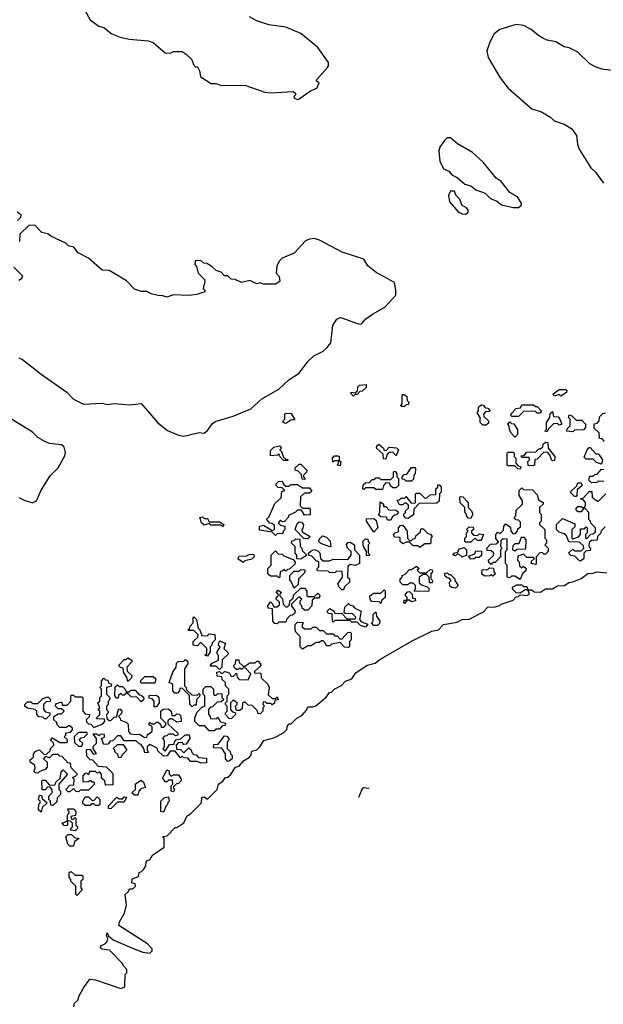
# Model space of a CAD drawing. Extents: x 2494118 to 2687960, y 757339 to 915227.
# Tile 134 of 256: x 2639879 to 2643315, y 782599 to 788398. Entities that reach past the tile are written whole.
import ezdxf

# ---------------------------------------------------------------- set-up
doc = ezdxf.new("R2010")
doc.units = 0

msp = doc.modelspace()

# ---------------------------------------------------------------- linework, layer by layer
at = {"layer": '0CON20XD'}
for points in [[(2640263, 788453), (2640295, 788397.5), (2640322.5, 788375), (2640345, 788360), (2640375, 788351.2), (2640422.5, 788315), (2640470, 788295), (2640525, 788282.5), (2640635, 788272.5), (2640665, 788262.5), (2640735, 788202.5), (2640765, 788200), (2640785, 788210), (2640835, 788210), (2640860, 788195), (2640890, 788165), (2640905, 788130), (2640915, 788120), (2640925, 788120), (2640937, 788097), (2640943.6, 788063.6), (2641005, 788022.5), (2641035, 788022.5), (2641065, 788010), (2641205, 788012.5), (2641321.4, 787971.4), (2641355, 787967.1), (2641490, 787975), (2641502.5, 787965), (2641502.5, 787955), (2641493.3, 787945), (2641496.7, 787935), (2641515, 787927.5)], [(2641515, 787927.5), (2641525, 787931.4), (2641590.9, 787979.1), (2641629.4, 787995), (2641642.5, 788025), (2641627.5, 788035), (2641628, 788045), (2641692, 788115), (2641698, 788125), (2641696.7, 788145), (2641635, 788233.3), (2641535, 788316.2), (2641445, 788353.3), (2641345, 788366.7), (2641275, 788390), (2641232.5, 788415)], [(2643400, 788095), (2643307, 788107), (2643269.3, 788119.3), (2643235, 788137.5), (2643165, 788206.7), (2643115, 788232.5), (2643085, 788237.5), (2643035, 788267.5), (2642985, 788277.5), (2642959.3, 788289.3), (2642935, 788302.5), (2642890.7, 788340.7), (2642845, 788363.8), (2642801.7, 788368.3), (2642705, 788340), (2642672.5, 788315), (2642646.7, 788265), (2642630, 788215), (2642638, 788175), (2642708.6, 788055), (2642755, 787994.2), (2642895, 787872.5), (2642946.7, 787856.7), (2643005, 787822.5), (2643025, 787802.5), (2643085, 787782.5), (2643130, 787755), (2643157.5, 787715), (2643162.5, 787665), (2643173.3, 787635), (2643242.5, 787525), (2643269.3, 787499.3), (2643316.7, 787435)], [(2642815, 787291.2), (2642832.5, 787305), (2642833.3, 787315), (2642810, 787355), (2642765, 787380), (2642713.9, 787443.9), (2642685, 787463.3), (2642607.6, 787557.6), (2642545, 787615.8), (2642456, 787666), (2642415, 787702.5), (2642395, 787702.5), (2642377.5, 787685), (2642352.3, 787647.7), (2642346, 787625), (2642352, 787565), (2642375, 787520), (2642405, 787506.2), (2642423.6, 787483.6), (2642455, 787467.5), (2642499.3, 787429.3), (2642535, 787418.8), (2642565, 787396.2), (2642620, 787375), (2642650, 787345), (2642688.3, 787328.3), (2642715, 787306.7), (2642785, 787291.2), (2642815, 787291.2)], [(2642505, 787252.5), (2642520, 787265), (2642520, 787275), (2642509.3, 787289.3), (2642482.5, 787305), (2642470.7, 787340.7), (2642447.5, 787365), (2642438.3, 787388.3), (2642415, 787387.5), (2642403.3, 787365), (2642410, 787325), (2642462.5, 787265), (2642485, 787253.3), (2642505, 787252.5)], [(2639865.8, 787214.2), (2639885.8, 787234.2), (2639888, 787248), (2639863.3, 787265)], [(2640815, 785950), (2640845, 785944.4), (2640935, 785967.1), (2640965, 785962.5), (2640985, 785978.6), (2641011.8, 786018.2), (2641029.2, 786030.8), (2641135, 786062.8), (2641239.2, 786105), (2641305, 786164.6), (2641405, 786222.4), (2641463.3, 786276.7), (2641525.4, 786315), (2641575.2, 786384.8), (2641611.2, 786418.8), (2641665, 786446.2), (2641687.3, 786465), (2641710, 786495), (2641723.5, 786596.5), (2641745.5, 786634.5), (2641765, 786644.2), (2641775, 786642.5), (2641865, 786608.8), (2641890, 786605), (2641917.5, 786635), (2641956.4, 786663.6), (2642028.8, 786705), (2642093.8, 786775), (2642094.2, 786804.2), (2642085, 786850.5), (2641978.1, 786908.1), (2641928.6, 786948.6), (2641905, 786986.7), (2641777.8, 787027.8), (2641645, 787099.2), (2641615, 787108.9), (2641585.5, 787105.5), (2641562.5, 787095), (2641495, 787023.3), (2641425, 786992.5), (2641407.5, 786975), (2641393, 786947), (2641390, 786905), (2641407.5, 786885), (2641410, 786855), (2641385, 786840), (2641315, 786840), (2641295, 786847.5), (2641275, 786842.5), (2641235, 786862.5), (2641185, 786850), (2641147, 786867), (2641125, 786870), (2641105, 786890), (2641085, 786890), (2641065, 786910), (2641035, 786920), (2641010, 786945), (2640981.7, 786961.7), (2640963, 786963), (2640945, 786980), (2640911.7, 786978.3), (2640910, 786955), (2640920, 786945), (2640930, 786905), (2640967, 786867), (2640970, 786855), (2640960, 786815), (2640970, 786805), (2640970, 786795), (2640921.7, 786778.3), (2640875, 786772.5), (2640785, 786777.5), (2640745, 786762.5), (2640721.7, 786771.7), (2640695, 786772.5), (2640653, 786783), (2640625, 786797.5), (2640595, 786797.5), (2640555, 786811.2), (2640508.8, 786858.8), (2640463, 786887), (2640405, 786920), (2640365, 786923.3), (2640283.6, 786993.6), (2640222.5, 787025), (2640198.3, 787058.3), (2640166.4, 787066.4), (2640150.7, 787080.7), (2640062.3, 787122.3), (2640045, 787136.7), (2640010, 787145), (2639970, 787185), (2639935, 787186.7), (2639880, 787135), (2639878.3, 787091.7)], [(2639845, 786940), (2639895, 786890), (2639889.3, 786870.7), (2639875, 786862.5)], [(2639875, 786406.2), (2639895, 786396.2), (2640005, 786310), (2640157.5, 786205), (2640195, 786163.3), (2640255, 786133.8), (2640365, 786140), (2640395, 786130.8), (2640435, 786137.1), (2640525, 786129.2), (2640595, 786138), (2640693.2, 786023.2), (2640748.8, 785978.8), (2640815, 785950)], [(2641845, 786180), (2641830, 786195), (2641830, 786205), (2641855, 786200), (2641868.3, 786211.7), (2641870, 786235), (2641880, 786245), (2641918.3, 786248.3), (2641918.3, 786231.7), (2641895, 786210), (2641881.7, 786208.3), (2641865, 786190), (2641855, 786190), (2641845, 786180)], [(2643065, 786180), (2643055, 786190), (2643025, 786180), (2643020, 786195), (2643055, 786220), (2643095, 786220), (2643100, 786215), (2643098.3, 786201.7), (2643065, 786180)], [(2642145, 786120), (2642125, 786120), (2642122.5, 786125), (2642130, 786135), (2642130, 786185), (2642135, 786190), (2642145, 786190), (2642158.3, 786178.3), (2642160, 786155), (2642170, 786145), (2642168.3, 786131.7), (2642155, 786130), (2642145, 786120)], [(2642625, 786010), (2642605, 786010), (2642590, 786025), (2642590, 786055), (2642573, 786083), (2642580, 786095), (2642580, 786115), (2642595, 786130), (2642608.3, 786128.3), (2642621.7, 786111.7), (2642635, 786110), (2642647, 786097), (2642645, 786090), (2642621.7, 786088.3), (2642610, 786075), (2642611.7, 786061.7), (2642640, 786035), (2642638.3, 786021.7), (2642625, 786010)], [(2642815, 786060), (2642775, 786060), (2642770, 786075), (2642801.7, 786108.3), (2642828.3, 786111.7), (2642835, 786130), (2642905, 786130), (2642915, 786120), (2642925, 786120), (2642950, 786095), (2642945, 786080), (2642925, 786080), (2642915, 786090), (2642895, 786092.5), (2642845, 786090), (2642815, 786060)], [(2642985, 785970), (2642970, 785975), (2642980, 785985), (2642980, 786025), (2643000, 786055), (2643001.7, 786078.3), (2643015, 786090), (2643021.7, 786061.7), (2643048.3, 786058.3), (2643060, 786045), (2643070, 786015), (2643055, 786010), (2643045, 786020), (2643021.7, 786018.3), (2642991.7, 785988.3), (2642985, 785970)], [(2643323, 785913), (2643308.3, 785928.3), (2643291.7, 785931.7), (2643290, 785965), (2643261.7, 785991.7), (2643261.7, 786018.3), (2643278.3, 786021.7), (2643290, 786035), (2643291.7, 786058.3), (2643311.7, 786078.3), (2643328.3, 786081.7)], [(2639874.3, 785584.3), (2639905, 785567.5), (2639955, 785552.2), (2639978.5, 785565), (2640005, 785627.1), (2640059.2, 785710.8), (2640105, 785758.9), (2640145, 785829.5), (2640148.8, 785848.8), (2640140, 785880), (2640125, 785893.3), (2640055, 785902.5), (2640031.7, 785911.7), (2639985, 785937.5), (2639955, 785967.5), (2639825, 786048.8)], [(2641445, 786020), (2641430, 786025), (2641430, 786035), (2641440, 786045), (2641440, 786075), (2641445, 786080), (2641478.3, 786078.3), (2641498.3, 786041.7), (2641475, 786040), (2641445, 786020)], [(2642795, 785940), (2642775, 785960), (2642763, 785983), (2642760, 786005), (2642752.5, 786015), (2642765, 786030), (2642775, 786020), (2642788.3, 786018.3), (2642810, 785985), (2642810, 785955), (2642795, 785940)], [(2643135, 785970), (2643100, 785975), (2643101.7, 785988.3), (2643120, 786005), (2643120, 786045), (2643110, 786055), (2643115, 786070), (2643130, 786065), (2643155, 786040), (2643188.3, 786038.3), (2643210, 786015), (2643210, 785995), (2643198.3, 785981.7), (2643145, 785980), (2643135, 785970)], [(2642905, 785770), (2642871.7, 785771.7), (2642870, 785795), (2642880, 785805), (2642878.3, 785818.3), (2642835, 785820), (2642831.7, 785828.3), (2642848.3, 785831.7), (2642865, 785850), (2642918.3, 785851.7), (2642935, 785870), (2642945, 785870), (2642958.3, 785881.7), (2642961.7, 785898.3), (2642975, 785910), (2642988.3, 785908.3), (2642990, 785875), (2643030, 785825), (2643028.3, 785801.7), (2643015, 785800), (2643010, 785805), (2643000, 785835), (2642988.3, 785848.3), (2642965, 785850), (2642925, 785810), (2642911.7, 785808.3), (2642910, 785775), (2642905, 785770)], [(2641455, 785800), (2641431.7, 785801.7), (2641410, 785825), (2641405, 785840), (2641397.5, 785832.5), (2641355, 785830), (2641355, 785860), (2641375, 785880), (2641408.3, 785888.3), (2641420, 785875), (2641410, 785865), (2641420, 785855), (2641431.7, 785821.7), (2641445, 785810), (2641458.3, 785808.3), (2641455, 785800)], [(2642035, 785810), (2642021.7, 785811.7), (2642018.3, 785838.3), (2641980, 785875), (2641981.7, 785888.3), (2641993, 785897), (2642020, 785875), (2642025, 785860), (2642038.3, 785861.7), (2642055, 785880), (2642097, 785877), (2642110, 785865), (2642095, 785830), (2642075, 785850), (2642051.7, 785848.3), (2642040, 785835), (2642035, 785810)], [(2642825, 785750), (2642811.7, 785751.7), (2642795, 785770), (2642755, 785770), (2642750, 785775), (2642750, 785845), (2642755, 785850), (2642785, 785850), (2642790, 785845), (2642790, 785825), (2642800, 785815), (2642800, 785785), (2642811.7, 785771.7), (2642830, 785765), (2642825, 785750)], [(2643305, 785780), (2643275, 785790), (2643255, 785810), (2643215, 785810), (2643201.7, 785821.7), (2643220, 785865), (2643231.7, 785878.3), (2643238.3, 785878.3), (2643271.7, 785841.7), (2643285, 785840), (2643295, 785830), (2643310, 785805), (2643305, 785780)], [(2641765, 785770), (2641750, 785775), (2641760, 785800), (2641735, 785800), (2641721.7, 785791.7), (2641720, 785815), (2641731.7, 785828.3), (2641755, 785830), (2641760, 785825), (2641760, 785800), (2641770, 785795), (2641765, 785770)], [(2641555, 785690), (2641541.7, 785691.7), (2641538.3, 785718.3), (2641518.3, 785738.3), (2641500, 785745), (2641501.7, 785758.3), (2641525, 785780), (2641535, 785780), (2641570, 785745), (2641567, 785733), (2641550, 785715), (2641550, 785705), (2641560, 785695), (2641555, 785690)], [(2642015, 785630), (2641975, 785630), (2641965, 785640), (2641915, 785640), (2641905, 785630), (2641900, 785635), (2641901.7, 785658.3), (2641915, 785670), (2641938.3, 785671.7), (2641955, 785690), (2641965, 785690), (2641975, 785700), (2641995, 785700), (2642005, 785690), (2642065, 785690), (2642080, 785705), (2642080, 785735), (2642088.3, 785738.3), (2642100, 785725), (2642100, 785705), (2642110, 785695), (2642110, 785655), (2642095, 785640), (2642075, 785640), (2642061.7, 785651.7), (2642058.3, 785668.3), (2642035, 785670), (2642020, 785655), (2642015, 785630)], [(2642185, 785680), (2642155, 785680), (2642145, 785690), (2642131.7, 785691.7), (2642130, 785705), (2642141.7, 785718.3), (2642158.3, 785721.7), (2642185, 785760), (2642205, 785760), (2642210, 785755), (2642207, 785723), (2642200, 785715), (2642198.3, 785691.7), (2642185, 785680)], [(2643318.3, 785678.3), (2643285, 785680), (2643277, 785673), (2643245, 785670), (2643230, 785685), (2643235, 785710), (2643255, 785710), (2643265, 785720), (2643278.3, 785721.7), (2643305, 785750), (2643318.3, 785748.3)], [(2641385, 785360), (2641365, 785380), (2641291.7, 785391.7), (2641290, 785415), (2641315, 785420), (2641365, 785390), (2641380, 785395), (2641378.3, 785418.3), (2641365, 785430), (2641351.7, 785431.7), (2641333, 785457), (2641348.3, 785471.7), (2641381.7, 785548.3), (2641418.3, 785581.7), (2641421.7, 785618.3), (2641440, 785625), (2641425, 785640), (2641401.7, 785641.7), (2641390, 785655), (2641390, 785665), (2641403, 785677), (2641425, 785680), (2641431.7, 785661.7), (2641445, 785650), (2641465, 785650), (2641475, 785660), (2641515, 785660), (2641545, 785640), (2641585, 785640), (2641598.3, 785621.7), (2641585, 785610), (2641555, 785610), (2641531.7, 785588.3), (2641530, 785535), (2641545, 785520), (2641585, 785520), (2641590, 785515), (2641588.3, 785481.7), (2641555, 785480), (2641538.3, 785508.3), (2641515, 785510), (2641503.3, 785496.7), (2641461.7, 785478.3), (2641460, 785465), (2641438.3, 785441.7), (2641425, 785440), (2641415, 785450), (2641400, 785435), (2641415, 785420), (2641440, 785415), (2641440, 785395), (2641430, 785385), (2641428.3, 785371.7), (2641395, 785370), (2641385, 785360)], [(2642165, 785460), (2642151.7, 785461.7), (2642140, 785475), (2642140, 785485), (2642150, 785495), (2642150, 785505), (2642168.3, 785521.7), (2642168.3, 785538.3), (2642155, 785550), (2642145, 785550), (2642135, 785540), (2642115, 785540), (2642101.7, 785568.3), (2642115, 785570), (2642125, 785580), (2642145, 785580), (2642155, 785590), (2642181.7, 785551.7), (2642205, 785550), (2642210, 785555), (2642210, 785605), (2642215, 785610), (2642235, 785610), (2642261.7, 785581.7), (2642275, 785580), (2642295, 785600), (2642328.3, 785601.7), (2642330, 785635), (2642340, 785645), (2642341.7, 785658.3), (2642348.3, 785658.3), (2642360, 785645), (2642360, 785615), (2642350, 785605), (2642348.3, 785561.7), (2642335, 785550), (2642231.7, 785548.3), (2642200, 785515), (2642198.3, 785481.7), (2642165, 785460)], [(2642825, 785100), (2642795, 785120), (2642775, 785120), (2642765, 785110), (2642750, 785115), (2642750, 785185), (2642740, 785195), (2642740, 785265), (2642750, 785275), (2642748.3, 785338.3), (2642725, 785340), (2642711.7, 785328.3), (2642710, 785295), (2642720, 785285), (2642710, 785275), (2642710, 785235), (2642678.3, 785201.7), (2642665, 785200), (2642655, 785190), (2642641.7, 785201.7), (2642640, 785215), (2642668.3, 785241.7), (2642670, 785255), (2642655, 785270), (2642631.7, 785271.7), (2642630, 785285), (2642651.7, 785308.3), (2642685, 785310), (2642698.3, 785321.7), (2642683, 785343), (2642682.5, 785365), (2642695, 785380), (2642708.3, 785371.7), (2642728.3, 785391.7), (2642730, 785415), (2642741.7, 785428.3), (2642768.3, 785408.3), (2642770, 785385), (2642785, 785370), (2642798.3, 785371.7), (2642810, 785385), (2642811.7, 785398.3), (2642828.3, 785411.7), (2642828.3, 785438.3), (2642815, 785450), (2642801.7, 785451.7), (2642790, 785465), (2642800, 785475), (2642801.7, 785508.3), (2642840, 785545), (2642840, 785565), (2642820, 785595), (2642820, 785625), (2642835, 785640), (2642845, 785630), (2642898.3, 785628.3), (2642928.3, 785598.3), (2642931.7, 785571.7), (2642960, 785555), (2642960, 785545), (2642940, 785525), (2642940, 785495), (2642950, 785485), (2642950, 785445), (2642940, 785435), (2642940, 785425), (2642970, 785395), (2642970, 785345), (2642980, 785335), (2642980, 785315), (2642970, 785305), (2642990, 785285), (2642990, 785265), (2642975, 785250), (2642965, 785250), (2642955, 785260), (2642941.7, 785258.3), (2642920, 785235), (2642920, 785195), (2642915, 785190), (2642890, 785195), (2642891.7, 785208.3), (2642910, 785225), (2642905, 785230), (2642865, 785230), (2642845, 785250), (2642811.7, 785238.3), (2642810, 785215), (2642820, 785205), (2642821.7, 785181.7), (2642835, 785170), (2642845, 785180), (2642860, 785165), (2642858.3, 785151.7), (2642841.7, 785138.3), (2642825, 785100)], [(2643325, 785410), (2643301.7, 785388.3), (2643298.3, 785371.7), (2643280, 785355), (2643278.3, 785331.7), (2643245, 785330), (2643231.7, 785318.3), (2643230, 785295), (2643240, 785285), (2643238.3, 785271.7), (2643211.7, 785268.3), (2643200, 785255), (2643200, 785225), (2643185, 785210), (2643175, 785210), (2643148.3, 785238.3), (2643123, 785243), (2643110, 785255), (2643135, 785280), (2643145, 785270), (2643185, 785270), (2643200, 785285), (2643198.3, 785298.3), (2643175, 785320), (2643111.7, 785321.7), (2643098.3, 785358.3), (2643085, 785370), (2643055, 785380), (2643040, 785395), (2643040, 785425), (2643075, 785460), (2643148.3, 785428.3), (2643148.3, 785411.7), (2643130, 785395), (2643130, 785345), (2643135, 785340), (2643168.3, 785351.7), (2643180, 785365), (2643181.7, 785398.3), (2643205, 785400), (2643215, 785410), (2643220, 785405), (2643220, 785375), (2643210, 785365), (2643210, 785345), (2643218.3, 785341.7), (2643241.7, 785368.3), (2643255, 785370), (2643268.3, 785381.7), (2643270, 785405), (2643241.7, 785431.7), (2643240, 785445), (2643230, 785455), (2643230, 785495), (2643208.3, 785518.3), (2643200, 785520), (2643185, 785500), (2643165, 785500), (2643152.5, 785515), (2643165, 785530), (2643185, 785530), (2643200, 785520), (2643210, 785535), (2643210, 785555), (2643198.3, 785568.3), (2643180, 785575), (2643198.3, 785581.7), (2643231.7, 785618.3), (2643248.3, 785618.3), (2643250, 785585), (2643255, 785580), (2643285, 785560), (2643330, 785605)], [(2643155, 785590), (2643145, 785590), (2643120, 785615), (2643158.3, 785651.7), (2643165, 785670), (2643185, 785670), (2643190, 785655), (2643161.7, 785628.3), (2643160, 785595), (2643155, 785590)], [(2642535, 785460), (2642521.7, 785461.7), (2642510, 785475), (2642510, 785485), (2642500, 785495), (2642500, 785525), (2642473, 785553), (2642470, 785585), (2642475, 785590), (2642488.3, 785588.3), (2642520, 785555), (2642520, 785525), (2642540, 785505), (2642547.5, 785485), (2642535, 785460)], [(2642065, 785450), (2642045, 785450), (2642038.3, 785468.3), (2642005, 785470), (2641991.7, 785481.7), (2642000, 785495), (2642001.7, 785558.3), (2642020, 785545), (2642021.7, 785531.7), (2642035, 785530), (2642051.7, 785511.7), (2642095, 785510), (2642108.3, 785498.3), (2642098.3, 785481.7), (2642085, 785480), (2642071.7, 785468.3), (2642065, 785450)], [(2641075, 785410), (2641065, 785420), (2641005, 785420), (2640995, 785430), (2640965, 785420), (2640950, 785435), (2640940, 785465), (2640955, 785470), (2640965, 785460), (2640985, 785460), (2640995, 785440), (2641055, 785440), (2641080, 785425), (2641075, 785410)], [(2641965, 785380), (2641920, 785445), (2641921.7, 785458.3), (2641965, 785460), (2641978.3, 785448.3), (2641986.7, 785405), (2641965, 785380)], [(2641575, 785340), (2641551.7, 785341.7), (2641500, 785395), (2641510, 785425), (2641525, 785440), (2641538.3, 785438.3), (2641550, 785425), (2641547, 785403), (2641540, 785395), (2641541.7, 785381.7), (2641590, 785355), (2641575, 785340)], [(2642235, 785290), (2642225, 785300), (2642195, 785300), (2642175, 785320), (2642155, 785320), (2642135, 785310), (2642120, 785325), (2642118.3, 785348.3), (2642085, 785350), (2642080, 785365), (2642091.7, 785378.3), (2642108.3, 785381.7), (2642110, 785405), (2642121.7, 785418.3), (2642135, 785420), (2642160, 785385), (2642161.7, 785341.7), (2642175, 785330), (2642185, 785330), (2642195, 785340), (2642208.3, 785341.7), (2642211.7, 785358.3), (2642238.3, 785381.7), (2642241.7, 785398.3), (2642255, 785400), (2642281.7, 785371.7), (2642298.3, 785368.3), (2642307.5, 785355), (2642300, 785345), (2642300, 785315), (2642295, 785310), (2642265, 785310), (2642235, 785290)], [(2642535, 785320), (2642505, 785320), (2642500, 785325), (2642500, 785345), (2642510, 785355), (2642510, 785375), (2642520, 785385), (2642510, 785395), (2642525, 785410), (2642548.3, 785408.3), (2642550, 785395), (2642540, 785385), (2642540, 785375), (2642551.7, 785361.7), (2642575, 785360), (2642585, 785370), (2642610, 785365), (2642595, 785330), (2642575, 785330), (2642565, 785340), (2642555, 785340), (2642535, 785320)], [(2641535, 785220), (2641511.7, 785221.7), (2641510, 785245), (2641500, 785255), (2641500, 785295), (2641480, 785315), (2641481.7, 785328.3), (2641495, 785330), (2641505, 785340), (2641528.3, 785338.3), (2641530, 785295), (2641540, 785285), (2641541.7, 785271.7), (2641570, 785245), (2641535, 785220)], [(2641705, 785292.5), (2641653, 785313), (2641640, 785325), (2641641.7, 785338.3), (2641661.7, 785358.3), (2641685, 785350), (2641707, 785327), (2641710, 785295), (2641705, 785292.5)], [(2641935, 785240), (2641921.7, 785241.7), (2641920, 785265), (2641902.5, 785295), (2641900, 785325), (2641915, 785340), (2641928.3, 785338.3), (2641930, 785325), (2641940, 785315), (2641930, 785305), (2641930, 785255), (2641940, 785245), (2641935, 785240)], [(2642795, 785270), (2642805, 785280), (2642858.3, 785281.7), (2642860, 785335), (2642848.3, 785348.3), (2642831.7, 785348.3), (2642818.3, 785311.7), (2642795, 785310), (2642781.7, 785298.3), (2642780, 785275), (2642795, 785270)], [(2641405, 785110), (2641395, 785120), (2641355, 785120), (2641340, 785135), (2641340, 785165), (2641360, 785185), (2641360, 785245), (2641385, 785270), (2641401.7, 785251.7), (2641425, 785250), (2641435, 785240), (2641488.3, 785218.3), (2641500, 785205), (2641498.3, 785191.7), (2641468.3, 785161.7), (2641455, 785160), (2641445, 785150), (2641435, 785160), (2641425, 785150), (2641411.7, 785148.3), (2641410, 785115), (2641405, 785110)], [(2641785, 785040), (2641775, 785040), (2641760, 785055), (2641752.5, 785075), (2641780, 785115), (2641778.3, 785148.3), (2641745, 785150), (2641737, 785143), (2641705, 785140), (2641695, 785150), (2641631.7, 785151.7), (2641630, 785165), (2641640, 785175), (2641640, 785205), (2641625, 785210), (2641598.3, 785238.3), (2641581.7, 785241.7), (2641580, 785255), (2641595, 785270), (2641615, 785277.5), (2641635, 785270), (2641647, 785257), (2641650, 785225), (2641665, 785210), (2641705, 785210), (2641725, 785220), (2641811.7, 785218.3), (2641830, 785245), (2641830, 785265), (2641810, 785285), (2641803, 785307), (2641811.7, 785318.3), (2641825, 785320), (2641850, 785305), (2641850, 785275), (2641880, 785245), (2641880, 785195), (2641855, 785182.5), (2641825, 785190), (2641811.7, 785178.3), (2641810, 785115), (2641820, 785105), (2641820, 785085), (2641791.7, 785058.3), (2641785, 785040)], [(2642485, 785232.5), (2642465, 785250), (2642455, 785250), (2642445, 785240), (2642430, 785245), (2642441.7, 785258.3), (2642458.3, 785261.7), (2642465, 785280), (2642495, 785290), (2642510, 785275), (2642510, 785245), (2642485, 785232.5)], [(2642535, 785220), (2642521.7, 785238.3), (2642558.3, 785251.7), (2642565, 785270), (2642598.3, 785268.3), (2642598.3, 785241.7), (2642585, 785230), (2642565, 785230), (2642555, 785222.5), (2642535, 785220)], [(2641195, 785200), (2641163, 785223), (2641171.7, 785238.3), (2641215, 785240), (2641235, 785250), (2641258.3, 785248.3), (2641260, 785235), (2641245, 785220), (2641205, 785210), (2641195, 785200)], [(2641495, 785050), (2641478.3, 785088.3), (2641470, 785095), (2641470, 785125), (2641495, 785150), (2641525, 785150), (2641535, 785160), (2641558.3, 785158.3), (2641558.3, 785141.7), (2641520, 785105), (2641518.3, 785071.7), (2641495, 785050)], [(2642285, 785030), (2642201.7, 785031.7), (2642210, 785045), (2642210, 785065), (2642195, 785080), (2642175, 785080), (2642165, 785070), (2642135, 785070), (2642120, 785085), (2642120, 785105), (2642130, 785115), (2642130, 785125), (2642148.3, 785131.7), (2642175, 785160), (2642185, 785160), (2642215, 785180), (2642230, 785165), (2642220, 785155), (2642235, 785140), (2642275, 785140), (2642295, 785160), (2642308.3, 785158.3), (2642310, 785145), (2642300, 785135), (2642300, 785105), (2642310, 785095), (2642308.3, 785081.7), (2642291.7, 785081.7), (2642290, 785115), (2642275, 785130), (2642255, 785130), (2642230, 785115), (2642231.7, 785081.7), (2642245, 785070), (2642278.3, 785058.3), (2642290, 785045), (2642285, 785030)], [(2642665, 785120), (2642655, 785130), (2642647.5, 785122.5), (2642615, 785120), (2642600, 785135), (2642601.7, 785158.3), (2642635, 785160), (2642645, 785170), (2642668.3, 785168.3), (2642670, 785145), (2642680, 785135), (2642665, 785120)], [(2642445, 785050), (2642423, 785053), (2642411.7, 785061.7), (2642410, 785085), (2642420, 785095), (2642408.3, 785108.3), (2642395, 785110), (2642381.7, 785121.7), (2642381.7, 785138.3), (2642395, 785140), (2642405, 785130), (2642415, 785130), (2642440, 785105), (2642440, 785095), (2642460, 785065), (2642445, 785050)], [(2642713.6, 784956.4), (2642785, 784980), (2642801.7, 784998.3), (2642815, 785000), (2642825, 785010), (2642865, 785007.5), (2642880, 785015), (2642870, 785040), (2642855, 785040), (2642825, 785020), (2642801.7, 785021.7), (2642781.7, 785041.7), (2642780, 785055), (2642805, 785070), (2642835, 785070), (2642845, 785060), (2642865, 785060), (2642870, 785040), (2642895, 785040), (2642908.3, 785028.3), (2642945, 785026.7), (2642975, 785046.7), (2643015, 785046.2), (2643045, 785063.8), (2643085, 785066.2), (2643115, 785084), (2643135, 785086.2), (2643185, 785106.7), (2643223, 785137), (2643255, 785137.5), (2643275, 785146.7), (2643335, 785140.8)], [(2641395, 784840), (2641381.7, 784841.7), (2641370, 784855), (2641368.3, 784928.3), (2641341.7, 784931.7), (2641340, 784945), (2641355, 784970), (2641368.3, 784958.3), (2641375, 784940), (2641395, 784940), (2641408.3, 784951.7), (2641408.3, 784968.3), (2641390, 784985), (2641390, 784995), (2641400, 785005), (2641400, 785015), (2641390, 785025), (2641401.7, 785038.3), (2641420, 785025), (2641410, 785015), (2641410, 785005), (2641427, 784987), (2641430, 784955), (2641445, 784940), (2641455, 784940), (2641468.3, 784951.7), (2641470, 784975), (2641488.3, 784991.7), (2641491.7, 785008.3), (2641535, 785050), (2641555, 785050), (2641570, 785035), (2641570, 785005), (2641575, 785000), (2641615, 785000), (2641635, 785020), (2641645, 785010), (2641647, 785003), (2641638.3, 784991.7), (2641615, 784990), (2641601.7, 784978.3), (2641600, 784945), (2641575, 784920), (2641555, 784920), (2641541.7, 784931.7), (2641540, 784945), (2641530, 784955), (2641530, 784975), (2641540, 784985), (2641521.7, 784998.3), (2641480, 784955), (2641480, 784945), (2641500, 784915), (2641498.3, 784901.7), (2641485, 784890), (2641471.7, 784888.3), (2641451.7, 784868.3), (2641445, 784850), (2641405, 784850), (2641395, 784840)], [(2642005, 784960), (2641995, 784970), (2641951.7, 784971.7), (2641943, 784983), (2641940, 785005), (2641965, 785020), (2642005, 785020), (2642025, 785040), (2642030, 785035), (2642030, 784995), (2642011.7, 784978.3), (2642005, 784960)], [(2642145, 784960), (2642140, 784965), (2642141.7, 784978.3), (2642160, 784980), (2642160, 784995), (2642150, 785005), (2642150, 785015), (2642161.7, 785028.3), (2642175, 785030), (2642190, 785015), (2642191.7, 784991.7), (2642208.3, 784988.3), (2642210, 784975), (2642185, 784970), (2642175, 784980), (2642160, 784980), (2642145, 784960)], [(2640197.5, 782585), (2640202.5, 782605), (2640223.3, 782625), (2640227.5, 782645), (2640253.9, 782696.1), (2640292.7, 782747.3), (2640325, 782744), (2640475, 782692.5), (2640498.3, 782701.7), (2640500, 782775), (2640510, 782785), (2640510, 782805), (2640490, 782825), (2640485, 782840), (2640408.3, 782918.3), (2640363, 782923), (2640353, 782933), (2640360, 782945), (2640385, 782957.5), (2640395, 782970), (2640397.5, 782987.5), (2640390, 783005), (2640395, 783020), (2640401.7, 783001.7), (2640428.8, 782978.8), (2640547.5, 782927.5), (2640605, 782906.7), (2640645, 782900), (2640660, 782915), (2640660, 782925), (2640632.5, 782955), (2640463.6, 783063.6), (2640466.2, 783085), (2640496, 783135), (2640507.5, 783185), (2640500, 783245), (2640518.3, 783261.7), (2640525, 783280), (2640545, 783280), (2640560, 783295), (2640558.3, 783308.3), (2640540, 783315), (2640541.7, 783338.3), (2640578.3, 783351.7), (2640581.7, 783378.3), (2640595, 783380), (2640610, 783395), (2640622.5, 783415), (2640623, 783437), (2640631.7, 783448.3), (2640645, 783450), (2640661.7, 783478.3), (2640730, 783525), (2640730, 783575), (2640721.7, 783588.3), (2640748.3, 783591.7), (2640795, 783640), (2640805, 783640), (2640845, 783667.5), (2640865, 783710), (2640885, 783720), (2640950, 783785), (2640951.7, 783818.3), (2640965, 783820), (2640985, 783807.5), (2641042.5, 783865), (2641050, 783895), (2641075, 783912.5), (2641090, 783935), (2641105, 783937.5), (2641119.3, 783950.7), (2641150, 783995), (2641171.7, 784001.7), (2641197, 784033), (2641232.5, 784055), (2641241.7, 784068.3), (2641245, 784090), (2641275, 784097.5), (2641292.5, 784115), (2641316.7, 784153.3), (2641375, 784168), (2641431.7, 784198.3), (2641452.5, 784217.5), (2641455, 784240), (2641465, 784250), (2641478.3, 784251.7), (2641510, 784285), (2641540, 784300), (2641568.3, 784331.7), (2641575, 784350), (2641605, 784350), (2641622.5, 784357.5), (2641683, 784407), (2641703.9, 784436.1), (2641715, 784437.5), (2641735, 784456.7), (2641773.6, 784476.4), (2641797.5, 784502.5), (2641835, 784516), (2641858.3, 784551.7), (2641924, 784596), (2641972.7, 784607.3), (2642000.3, 784629.7), (2642190.3, 784739.7), (2642305, 784796.2), (2642345.6, 784804.4), (2642373.8, 784836.2), (2642455, 784848.8), (2642485, 784866.2), (2642525, 784868), (2642610.5, 784909.5), (2642635, 784937.5), (2642679.3, 784940.7), (2642705, 784947.5), (2642713.6, 784956.4)], [(2641915, 784820), (2641885, 784830), (2641865, 784850), (2641835, 784850), (2641825, 784860), (2641735, 784860), (2641725, 784850), (2641720, 784855), (2641718.3, 784898.3), (2641695, 784900), (2641690, 784915), (2641705, 784930), (2641730, 784915), (2641731.7, 784901.7), (2641775, 784900), (2641805, 784870), (2641855, 784870), (2641858.3, 784878.3), (2641838.3, 784898.3), (2641795, 784900), (2641790, 784905), (2641793, 784937), (2641815, 784960), (2641825, 784950), (2641838.3, 784948.3), (2641851.7, 784931.7), (2641890, 784915), (2641880, 784865), (2641891.7, 784851.7), (2641928.3, 784838.3), (2641915, 784820)], [(2640985, 784650), (2640970, 784655), (2640980, 784665), (2640980, 784695), (2640948.3, 784728.3), (2640941.7, 784728.3), (2640925, 784710), (2640900, 784715), (2640900, 784735), (2640928.3, 784761.7), (2640930, 784775), (2640905, 784800), (2640875, 784800), (2640870, 784805), (2640880, 784815), (2640880, 784825), (2640900, 784845), (2640900, 784875), (2640905, 784880), (2640920, 784865), (2640930, 784815), (2640940, 784805), (2640951.7, 784771.7), (2640985, 784770), (2640995, 784780), (2641027, 784777), (2641030, 784745), (2641011.7, 784728.3), (2641010, 784715), (2641000, 784705), (2641000, 784675), (2640985, 784650)], [(2641985, 784830), (2641965, 784830), (2641950, 784845), (2641960, 784855), (2641960, 784895), (2641975, 784910), (2641980, 784885), (2642000, 784855), (2641998.3, 784841.7), (2641985, 784830)], [(2641545, 784690), (2641530, 784705), (2641530, 784765), (2641505, 784790), (2641500, 784805), (2641500, 784835), (2641515, 784850), (2641548.3, 784848.3), (2641540, 784825), (2641555, 784810), (2641595, 784810), (2641605, 784820), (2641625, 784820), (2641645, 784800), (2641665, 784800), (2641685, 784780), (2641725, 784780), (2641735, 784770), (2641748.3, 784768.3), (2641765, 784750), (2641778.3, 784751.7), (2641811.7, 784788.3), (2641825, 784790), (2641830, 784785), (2641830, 784745), (2641820, 784735), (2641820, 784705), (2641815, 784700), (2641791.7, 784701.7), (2641765, 784730), (2641715, 784720), (2641705, 784710), (2641685, 784710), (2641678.3, 784728.3), (2641665, 784740), (2641655, 784740), (2641645, 784730), (2641625, 784730), (2641595, 784710), (2641575, 784710), (2641545, 784690)], [(2641055, 784570), (2641035, 784590), (2641005, 784590), (2641000, 784595), (2641011.7, 784608.3), (2641050, 784625), (2641050, 784655), (2641042.5, 784662.5), (2641042.5, 784675), (2641060, 784705), (2641050, 784715), (2641055, 784740), (2641090, 784725), (2641080, 784695), (2641110, 784665), (2641071.7, 784628.3), (2641070, 784585), (2641055, 784570)], [(2640515, 784500), (2640510, 784525), (2640490, 784555), (2640488.3, 784578.3), (2640471.7, 784581.7), (2640460, 784595), (2640495, 784630), (2640505, 784630), (2640515, 784640), (2640540, 784625), (2640540, 784615), (2640510, 784585), (2640511.7, 784561.7), (2640540, 784535), (2640538.3, 784521.7), (2640515, 784500)], [(2640895, 784350), (2640880, 784365), (2640878.3, 784418.3), (2640835, 784460), (2640821.7, 784458.3), (2640820, 784445), (2640808.3, 784431.7), (2640791.7, 784431.7), (2640780, 784445), (2640780, 784485), (2640760, 784495), (2640780, 784555), (2640800, 784585), (2640801.7, 784608.3), (2640813, 784617), (2640845, 784620), (2640855, 784630), (2640868.3, 784618.3), (2640870, 784605), (2640850, 784575), (2640850, 784475), (2640860, 784465), (2640861.7, 784451.7), (2640891.7, 784421.7), (2640925, 784420), (2640935, 784430), (2640940, 784425), (2640938.3, 784411.7), (2640920, 784395), (2640918.3, 784361.7), (2640905, 784360), (2640895, 784350)], [(2641125, 784280), (2641111.7, 784281.7), (2641090, 784305), (2641090, 784315), (2641100, 784325), (2641100, 784355), (2641090, 784365), (2641090, 784375), (2641100, 784385), (2641100, 784415), (2641110, 784425), (2641110, 784455), (2641090, 784475), (2641090, 784495), (2641071.7, 784511.7), (2641068.3, 784528.3), (2641041.7, 784531.7), (2641040, 784555), (2641055, 784560), (2641065, 784550), (2641075, 784550), (2641085, 784560), (2641097, 784557), (2641115, 784550), (2641125, 784530), (2641138.3, 784531.7), (2641155, 784550), (2641160, 784525), (2641171.7, 784511.7), (2641225, 784510), (2641240, 784545), (2641208.3, 784578.3), (2641195, 784580), (2641185, 784570), (2641175, 784580), (2641165, 784570), (2641155, 784570), (2641141.7, 784581.7), (2641140, 784595), (2641150, 784605), (2641151.7, 784628.3), (2641168.3, 784628.3), (2641171.7, 784611.7), (2641195, 784590), (2641205, 784590), (2641235, 784610), (2641265, 784610), (2641275, 784620), (2641285, 784620), (2641300, 784595), (2641261.7, 784558.3), (2641261.7, 784551.7), (2641298.3, 784548.3), (2641301.7, 784521.7), (2641340, 784485), (2641347.5, 784465), (2641341.7, 784421.7), (2641365, 784400), (2641385, 784400), (2641395, 784410), (2641400, 784395), (2641381.7, 784388.3), (2641378.3, 784371.7), (2641365, 784362.5), (2641355, 784370), (2641335, 784370), (2641325, 784380), (2641311.7, 784378.3), (2641310, 784365), (2641320, 784355), (2641310, 784345), (2641310, 784325), (2641295, 784310), (2641281.7, 784311.7), (2641278.3, 784328.3), (2641248.3, 784358.3), (2641225, 784360), (2641205, 784380), (2641190, 784375), (2641188.3, 784341.7), (2641175, 784330), (2641155, 784330), (2641150, 784355), (2641160, 784365), (2641160, 784375), (2641135, 784390), (2641120, 784375), (2641120, 784335), (2641131.7, 784321.7), (2641148.3, 784318.3), (2641150, 784305), (2641125, 784280)], [(2640225, 783850), (2640211.7, 783851.7), (2640195, 783870), (2640175, 783850), (2640165, 783850), (2640150, 783865), (2640175, 783890), (2640198.3, 783891.7), (2640200, 783925), (2640190, 783935), (2640208.3, 783941.7), (2640220, 783955), (2640181.7, 783991.7), (2640178.3, 784018.3), (2640161.7, 784021.7), (2640128.3, 784058.3), (2640115, 784060), (2640105, 784070), (2640075, 784070), (2640055, 784050), (2640031.7, 784058.3), (2640020, 784045), (2640040, 784025), (2640040, 783995), (2640028.3, 783981.7), (2639995, 783970), (2639985, 783960), (2639971.7, 783961.7), (2639962.5, 783972.5), (2639970, 783985), (2639968.3, 784008.3), (2639940, 784025), (2639941.7, 784038.3), (2639960, 784055), (2639960, 784075), (2639975, 784090), (2639995, 784097.5), (2640021.7, 784071.7), (2640035, 784070), (2640058.3, 784091.7), (2640060, 784105), (2640080, 784125), (2640078.3, 784138.3), (2640060, 784155), (2640071.7, 784168.3), (2640115, 784140), (2640155, 784140), (2640160, 784145), (2640158.3, 784158.3), (2640140, 784175), (2640150, 784185), (2640151.7, 784198.3), (2640178.3, 784201.7), (2640190, 784215), (2640190, 784225), (2640175, 784240), (2640165, 784240), (2640155, 784230), (2640115, 784230), (2640100, 784245), (2640098.3, 784258.3), (2640080, 784275), (2640080, 784295), (2640105, 784310), (2640125, 784310), (2640140, 784325), (2640125, 784340), (2640105, 784340), (2640090, 784355), (2640091.7, 784368.3), (2640125, 784380), (2640131.7, 784361.7), (2640158.3, 784361.7), (2640180, 784385), (2640180, 784415), (2640185, 784420), (2640195, 784420), (2640205, 784410), (2640245, 784410), (2640250, 784405), (2640250, 784325), (2640265, 784310), (2640290, 784305), (2640288.3, 784291.7), (2640270, 784275), (2640271.7, 784261.7), (2640285, 784250), (2640298.3, 784248.3), (2640315, 784230), (2640368.3, 784251.7), (2640380, 784265), (2640378.3, 784278.3), (2640335, 784280), (2640330, 784285), (2640350, 784305), (2640350, 784325), (2640340, 784335), (2640350, 784345), (2640340, 784375), (2640350, 784385), (2640350, 784405), (2640360, 784415), (2640360, 784455), (2640350, 784465), (2640360, 784475), (2640360, 784505), (2640375, 784520), (2640385, 784510), (2640398.3, 784508.3), (2640401.7, 784491.7), (2640420, 784485), (2640418.3, 784471.7), (2640390, 784465), (2640390, 784425), (2640410, 784405), (2640410, 784395), (2640400, 784385), (2640400, 784365), (2640390, 784355), (2640390, 784335), (2640400, 784325), (2640400, 784315), (2640390, 784305), (2640391.7, 784281.7), (2640405, 784270), (2640415, 784270), (2640435, 784290), (2640448.3, 784291.7), (2640460, 784335), (2640468.3, 784338.3), (2640480, 784325), (2640478.3, 784311.7), (2640460, 784295), (2640470, 784285), (2640471.7, 784271.7), (2640505, 784260), (2640518.3, 784248.3), (2640520, 784205), (2640531.7, 784191.7), (2640565, 784187.5), (2640585, 784190), (2640615, 784170), (2640628.3, 784171.7), (2640631.7, 784188.3), (2640660, 784205), (2640660, 784235), (2640640, 784245), (2640645, 784260), (2640655, 784250), (2640675, 784250), (2640685, 784260), (2640695, 784260), (2640708.3, 784248.3), (2640711.7, 784231.7), (2640728.3, 784231.7), (2640740, 784245), (2640740, 784255), (2640710, 784285), (2640710, 784325), (2640723, 784337), (2640755, 784340), (2640770, 784325), (2640775, 784300), (2640795, 784300), (2640805, 784310), (2640818.3, 784308.3), (2640827.5, 784297.5), (2640830, 784265), (2640805, 784260), (2640775, 784280), (2640765, 784280), (2640751.7, 784268.3), (2640751.7, 784251.7), (2640810, 784195), (2640810, 784185), (2640795, 784180), (2640785, 784190), (2640755, 784190), (2640745, 784180), (2640731.7, 784178.3), (2640720, 784165), (2640730, 784155), (2640730, 784115), (2640721.7, 784101.7), (2640738.3, 784091.7), (2640761.7, 784128.3), (2640788.3, 784131.7), (2640790, 784145), (2640801.7, 784158.3), (2640828.3, 784161.7), (2640853, 784187), (2640877, 784187), (2640880, 784165), (2640858.3, 784131.7), (2640845, 784130), (2640835, 784140), (2640811.7, 784138.3), (2640800, 784125), (2640801.7, 784101.7), (2640825, 784100), (2640845, 784080), (2640875, 784110), (2640888.3, 784098.3), (2640891.7, 784081.7), (2640905, 784070), (2640918.3, 784068.3), (2640931.7, 784051.7), (2640978.3, 784048.3), (2640978.3, 784021.7), (2640945, 784020), (2640925, 784030), (2640885, 784030), (2640868.3, 784048.3), (2640845, 784050), (2640835, 784060), (2640825, 784050), (2640795, 784090), (2640765, 784090), (2640748.3, 784061.7), (2640725, 784060), (2640691.7, 784091.7), (2640688.3, 784108.3), (2640645, 784130), (2640630, 784115), (2640630, 784095), (2640638.3, 784081.7), (2640615, 784080), (2640610, 784105), (2640595, 784130), (2640583, 784133), (2640565, 784150), (2640495, 784150), (2640475, 784180), (2640455, 784180), (2640428.3, 784151.7), (2640411.7, 784148.3), (2640398.3, 784131.7), (2640375, 784130), (2640360, 784165), (2640378.3, 784171.7), (2640378.3, 784188.3), (2640355, 784190), (2640345, 784180), (2640335, 784190), (2640310, 784190), (2640330, 784165), (2640330, 784135), (2640310, 784115), (2640310, 784105), (2640330, 784075), (2640315, 784070), (2640298.3, 784098.3), (2640275, 784100), (2640270, 784095), (2640271.7, 784061.7), (2640291.7, 784041.7), (2640308.3, 784038.3), (2640341.7, 784001.7), (2640388.3, 783998.3), (2640427.5, 783957.5), (2640428.3, 783891.7), (2640385, 783890), (2640380, 783915), (2640361.7, 783931.7), (2640360, 783955), (2640348.3, 783968.3), (2640335, 783960), (2640325, 783970), (2640290, 783970), (2640285, 783950), (2640275, 783960), (2640261.7, 783958.3), (2640250, 783945), (2640251.7, 783911.7), (2640285, 783910), (2640295, 783920), (2640305, 783910), (2640315, 783910), (2640320, 783895), (2640285, 783860), (2640235, 783860), (2640225, 783850)], [(2640675, 784490), (2640595, 784490), (2640590, 784505), (2640615, 784530), (2640665, 784530), (2640680, 784515), (2640675, 784490)], [(2640595, 784380), (2640568.3, 784408.3), (2640535, 784410), (2640515, 784430), (2640505, 784430), (2640495, 784420), (2640485, 784420), (2640475, 784430), (2640461.7, 784418.3), (2640458.3, 784401.7), (2640451.7, 784401.7), (2640440, 784415), (2640441.7, 784468.3), (2640455, 784480), (2640465, 784470), (2640485, 784470), (2640500, 784455), (2640505, 784440), (2640525, 784440), (2640535, 784450), (2640558.3, 784448.3), (2640581.7, 784421.7), (2640595, 784420), (2640608.3, 784408.3), (2640610, 784395), (2640595, 784380)], [(2641025, 784210), (2640995, 784210), (2640968.3, 784238.3), (2640935, 784240), (2640910, 784265), (2640910, 784285), (2640921.7, 784318.3), (2640951.7, 784348.3), (2640970, 784355), (2640970, 784415), (2640960, 784425), (2640960, 784455), (2640975, 784470), (2641005, 784470), (2641020, 784455), (2641020, 784425), (2641025, 784420), (2641035, 784420), (2641045, 784430), (2641068.3, 784428.3), (2641070, 784405), (2641080, 784395), (2641065, 784380), (2641041.7, 784378.3), (2641015, 784350), (2641001.7, 784348.3), (2640990, 784335), (2640990, 784305), (2641000, 784295), (2641001.7, 784281.7), (2641035, 784280), (2641045, 784290), (2641061.7, 784261.7), (2641090, 784255), (2641088.3, 784241.7), (2641071.7, 784238.3), (2641055, 784220), (2641035, 784220), (2641025, 784210)], [(2640035, 784280), (2640025, 784280), (2640015, 784290), (2639991.7, 784291.7), (2639980, 784305), (2639980, 784325), (2639970, 784335), (2639925, 784343.3), (2639910, 784355), (2639910, 784365), (2639925, 784380), (2639945, 784380), (2639955, 784370), (2639985, 784370), (2640015, 784400), (2640045, 784410), (2640060, 784395), (2640058.3, 784381.7), (2640035, 784380), (2640020, 784365), (2640020, 784335), (2640031.7, 784321.7), (2640057.5, 784315), (2640057.5, 784302.5), (2640035, 784280)], [(2640685, 784350), (2640671.7, 784351.7), (2640670, 784385), (2640658.3, 784398.3), (2640641.7, 784401.7), (2640641.7, 784418.3), (2640685, 784420), (2640698.3, 784408.3), (2640700, 784375), (2640685, 784350)], [(2640245, 784120), (2640250, 784135), (2640230, 784155), (2640241.7, 784168.3), (2640258.3, 784171.7), (2640278.3, 784191.7), (2640275, 784200), (2640225, 784200), (2640200, 784175), (2640201.7, 784141.7), (2640225, 784120), (2640245, 784120)], [(2641105, 784030), (2641090, 784045), (2641090, 784075), (2641068.3, 784108.3), (2641025, 784110), (2641020, 784115), (2641021.7, 784128.3), (2641048.3, 784131.7), (2641085, 784180), (2641098.3, 784178.3), (2641110, 784165), (2641110, 784155), (2641100, 784145), (2641100, 784105), (2641118.3, 784088.3), (2641120, 784075), (2641130, 784065), (2641130, 784045), (2641115, 784032.5), (2641105, 784030)], [(2640475, 784050), (2640461.7, 784051.7), (2640458.3, 784068.3), (2640440, 784085), (2640440, 784095), (2640430, 784105), (2640455, 784130), (2640488.3, 784128.3), (2640510, 784095), (2640481.7, 784068.3), (2640475, 784050)], [(2640075, 783770), (2640061.7, 783771.7), (2640060, 783795), (2640050, 783805), (2640050, 783825), (2640070, 783845), (2640070, 783865), (2640058.3, 783878.3), (2640045, 783880), (2640028.3, 783861.7), (2640011.7, 783861.7), (2640010, 783915), (2640015, 783920), (2640028.3, 783918.3), (2640055, 783890), (2640088.3, 783891.7), (2640091.7, 783908.3), (2640118.3, 783931.7), (2640123, 783967), (2640135, 783980), (2640160, 783955), (2640110, 783895), (2640110, 783865), (2640120, 783855), (2640120, 783835), (2640100, 783815), (2640098.3, 783791.7), (2640075, 783770)], [(2640785, 783850), (2640770, 783855), (2640770, 783885), (2640780, 783895), (2640778.3, 783918.3), (2640755, 783920), (2640745, 783910), (2640735, 783910), (2640720, 783935), (2640728.3, 783941.7), (2640745, 783980), (2640760, 783975), (2640760, 783955), (2640771.7, 783941.7), (2640785, 783950), (2640815, 783950), (2640830, 783925), (2640830, 783915), (2640815, 783900), (2640801.7, 783898.3), (2640781.7, 783878.3), (2640790, 783865), (2640785, 783850)], [(2640575, 783830), (2640555, 783830), (2640540, 783845), (2640560, 783865), (2640561.7, 783898.3), (2640595, 783920), (2640608.3, 783908.3), (2640620, 783875), (2640591.7, 783868.3), (2640580, 783855), (2640575, 783830)], [(2640005, 783730), (2639990, 783745), (2639992.5, 783777.5), (2640000, 783785), (2640000, 783795), (2639990, 783805), (2639995, 783830), (2640008.3, 783828.3), (2640011.7, 783811.7), (2640040, 783785), (2640011.7, 783758.3), (2640005, 783730)], [(2640345, 783770), (2640325, 783770), (2640315, 783780), (2640305, 783780), (2640295, 783770), (2640265, 783770), (2640251.7, 783781.7), (2640250, 783795), (2640265, 783820), (2640285, 783820), (2640305, 783800), (2640318.3, 783801.7), (2640335, 783820), (2640350, 783805), (2640350, 783775), (2640345, 783770)], [(2640415, 783750), (2640401.7, 783751.7), (2640401.7, 783768.3), (2640451.7, 783818.3), (2640465, 783810), (2640485, 783810), (2640495, 783820), (2640508.3, 783818.3), (2640495, 783790), (2640455, 783790), (2640415, 783750)], [(2640725, 783730), (2640710, 783735), (2640710, 783795), (2640732.5, 783817.5), (2640755, 783820), (2640760, 783795), (2640751.7, 783788.3), (2640750, 783775), (2640741.7, 783768.3), (2640725, 783730)], [(2641937.5, 783870.7), (2641905, 783873.8), (2641895, 783868.8), (2641874.2, 783816.9)], [(2640205, 783620), (2640180, 783625), (2640180, 783635), (2640190, 783645), (2640190, 783665), (2640178.3, 783678.3), (2640160, 783680), (2640160, 783655), (2640155, 783650), (2640141.7, 783651.7), (2640130, 783665), (2640160, 783680), (2640160, 783715), (2640170, 783725), (2640170, 783735), (2640160, 783745), (2640165, 783750), (2640195, 783750), (2640210, 783735), (2640208.3, 783711.7), (2640180, 783705), (2640185, 783690), (2640195, 783690), (2640205, 783700), (2640210, 783695), (2640210, 783655), (2640220, 783645), (2640220, 783635), (2640205, 783620)], [(2640195, 783530), (2640175, 783530), (2640163, 783543), (2640150, 783585), (2640165, 783600), (2640185, 783600), (2640201.7, 783581.7), (2640230, 783575), (2640201.7, 783558.3), (2640195, 783530)], [(2640215, 783240), (2640210, 783245), (2640210, 783295), (2640180, 783325), (2640180, 783335), (2640170, 783345), (2640170, 783375), (2640175, 783380), (2640185, 783380), (2640205, 783360), (2640245, 783360), (2640250, 783355), (2640250, 783335), (2640240, 783325), (2640240, 783285), (2640247, 783273), (2640215, 783240)]]:
    msp.add_lwpolyline(points, dxfattribs=at)

doc.saveas('drawing.dxf')
